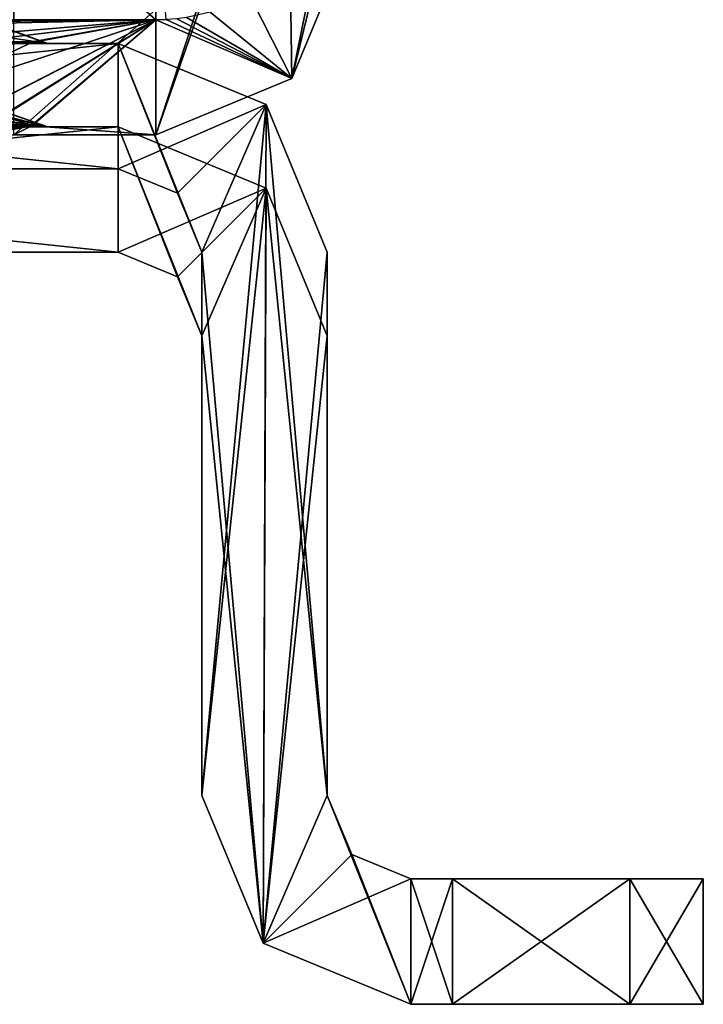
# Model space of a CAD drawing. Header units: millimetres. Extents: x -294 to 294, y -42 to 416.
# Tile 246 of 256: x 270 to 278, y -32 to -20. Entities that reach past the tile are written whole.
import ezdxf

# ---------------------------------------------------------------- set-up
doc = ezdxf.new("R2010")
doc.units = ezdxf.units.MM
doc.header["$LTSCALE"] = 65.185185
for name, color, linetype in [('1083', 7, 'CONTINUOUS'), ('1084', 7, 'CONTINUOUS'), ('1085', 7, 'CONTINUOUS'), ('1087', 7, 'CONTINUOUS'), ('1088', 7, 'CONTINUOUS'), ('1089', 7, 'CONTINUOUS'), ('1090', 7, 'CONTINUOUS'), ('1091', 7, 'CONTINUOUS'), ('1092', 7, 'CONTINUOUS'), ('1093', 7, 'CONTINUOUS'), ('1094', 7, 'CONTINUOUS'), ('1095', 7, 'CONTINUOUS'), ('1096', 7, 'CONTINUOUS'), ('1210', 7, 'CONTINUOUS'), ('1211', 7, 'CONTINUOUS'), ('1212', 7, 'CONTINUOUS'), ('1214', 7, 'CONTINUOUS'), ('1216', 7, 'CONTINUOUS'), ('1224', 7, 'CONTINUOUS'), ('1225', 7, 'CONTINUOUS'), ('1226', 7, 'CONTINUOUS'), ('1227', 7, 'CONTINUOUS'), ('1228', 7, 'CONTINUOUS'), ('1229', 7, 'CONTINUOUS'), ('1230', 7, 'CONTINUOUS'), ('1231', 7, 'CONTINUOUS'), ('1232', 7, 'CONTINUOUS'), ('1233', 7, 'CONTINUOUS'), ('1234', 7, 'CONTINUOUS'), ('1235', 7, 'CONTINUOUS'), ('1236', 7, 'CONTINUOUS'), ('1237', 7, 'CONTINUOUS'), ('1238', 7, 'CONTINUOUS'), ('1239', 7, 'CONTINUOUS'), ('1363', 7, 'CONTINUOUS'), ('766', 7, 'CONTINUOUS'), ('767', 7, 'CONTINUOUS'), ('769', 7, 'CONTINUOUS'), ('941', 7, 'CONTINUOUS')]:
    doc.layers.add(name, color=color, linetype=linetype)

msp = doc.modelspace()

# ---------------------------------------------------------------- linework, layer by layer
at = {"layer": '1083', "color": 250, "linetype": 'Continuous', "true_color": 0x404040}
for points in [[(269.533, -20.977, -329.43), (268.6, -20.976, -329.18), (270.408, -21, -329.96), (269.533, -20.977, -329.43)], [(268.6, -20.976, -329.18), (268.6, -20.994, -329.048), (270.408, -21, -329.96), (268.6, -20.976, -329.18)], [(268.6, -20.992, -332.927), (270.215, -20.988, -331.99), (268.6, -20.998, -333.006), (268.6, -20.992, -332.927)], [(270.215, -20.988, -331.99), (268.6, -21, -333.086), (268.6, -20.998, -333.006), (270.215, -20.988, -331.99)], [(268.6, -21, -333.086), (270.215, -20.988, -331.99), (270.405, -21, -332.044), (268.6, -21, -333.086)], [(268.6, -20.994, -329.048), (268.6, -21, -328.914), (270.408, -21, -329.96), (268.6, -20.994, -329.048)], [(270.216, -20.98, -330.115), (269.533, -20.977, -329.43), (270.408, -21, -329.96), (270.216, -20.98, -330.115)], [(270.215, -20.988, -331.99), (270.216, -20.98, -330.115), (270.405, -21, -332.044), (270.215, -20.988, -331.99)], [(270.405, -21, -332.044), (270.216, -20.98, -330.115), (270.408, -21, -329.96), (270.405, -21, -332.044)]]:
    msp.add_3dface(points, dxfattribs=at)
at = {"layer": '1084', "color": 250, "linetype": 'Continuous', "true_color": 0x404040}
for points in [[(271.25, -21, -335), (257, -21, -335), (259.65, -21, -333.086), (271.25, -21, -335)], [(257, -21, -269), (271.25, -21, -269), (268.6, -21, -270.914), (257, -21, -269)], [(270.408, -21, -329.96), (268.6, -21, -328.914), (259.65, -21, -304.086), (270.408, -21, -329.96)], [(268.6, -21, -333.086), (271.25, -21, -335), (259.65, -21, -333.086), (268.6, -21, -333.086)], [(268.6, -21, -304.086), (270.408, -21, -329.96), (259.65, -21, -304.086), (268.6, -21, -304.086)], [(270.408, -21, -300.96), (268.6, -21, -299.914), (259.65, -21, -275.086), (270.408, -21, -300.96)], [(268.6, -21, -275.086), (270.408, -21, -300.96), (259.65, -21, -275.086), (268.6, -21, -275.086)], [(268.6, -21, -333.086), (270.405, -21, -332.044), (271.25, -21, -335), (268.6, -21, -333.086)], [(271.25, -21, -335), (270.408, -21, -329.96), (268.6, -21, -304.086), (271.25, -21, -335)], [(271.25, -21, -335), (268.6, -21, -304.086), (270.405, -21, -303.044), (271.25, -21, -335)], [(268.6, -21, -270.914), (271.25, -21, -269), (270.408, -21, -271.96), (268.6, -21, -270.914)], [(270.408, -21, -300.96), (268.6, -21, -275.086), (270.405, -21, -274.044), (270.408, -21, -300.96)], [(270.405, -21, -332.044), (270.408, -21, -329.96), (271.25, -21, -335), (270.405, -21, -332.044)], [(270.408, -21, -300.96), (271.25, -21, -335), (270.405, -21, -303.044), (270.408, -21, -300.96)], [(271.25, -21, -335), (270.408, -21, -300.96), (270.405, -21, -274.044), (271.25, -21, -335)], [(270.408, -21, -271.96), (271.25, -21, -335), (270.405, -21, -274.044), (270.408, -21, -271.96)], [(271.25, -21, -269), (271.25, -21, -335), (270.408, -21, -271.96), (271.25, -21, -269)]]:
    msp.add_3dface(points, dxfattribs=at)
at = {"layer": '1085', "color": 250, "linetype": 'Continuous', "true_color": 0x404040}
for points in [[(257, -21, -335), (271.25, -21, -335), (257, -22.5, -335), (257, -21, -335)], [(257, -22.5, -335), (271.25, -21, -335), (271.25, -22.5, -335), (257, -22.5, -335)], [(271.25, -22.5, -335), (271.25, -21, -335), (273.018, -21.732, -335), (271.25, -22.5, -335)], [(271.957, -22.793, -335), (271.25, -22.5, -335), (273.018, -21.732, -335), (271.957, -22.793, -335)], [(272.25, -23.5, -335), (271.957, -22.793, -335), (273.018, -21.732, -335), (272.25, -23.5, -335)], [(272.25, -29, -335), (272.25, -23.5, -335), (273.018, -21.732, -335), (272.25, -29, -335)], [(272.982, -30.768, -335), (272.25, -29, -335), (273.018, -21.732, -335), (272.982, -30.768, -335)], [(273.75, -23.5, -335), (272.982, -30.768, -335), (273.018, -21.732, -335), (273.75, -23.5, -335)], [(273.75, -29, -335), (272.982, -30.768, -335), (273.75, -23.5, -335), (273.75, -29, -335)], [(274.043, -29.707, -335), (272.982, -30.768, -335), (273.75, -29, -335), (274.043, -29.707, -335)], [(274.75, -30, -335), (272.982, -30.768, -335), (274.043, -29.707, -335), (274.75, -30, -335)], [(274.75, -31.5, -335), (272.982, -30.768, -335), (274.75, -30, -335), (274.75, -31.5, -335)], [(275.25, -31.5, -335), (274.75, -31.5, -335), (275.25, -30, -335), (275.25, -31.5, -335)], [(275.25, -30, -335), (274.75, -31.5, -335), (274.75, -30, -335), (275.25, -30, -335)]]:
    msp.add_3dface(points, dxfattribs=at)
at = {"layer": '1087', "color": 250, "linetype": 'Continuous', "true_color": 0x404040}
for points in [[(271.25, -21, -269), (257, -21, -269), (271.25, -22.5, -269), (271.25, -21, -269)], [(271.25, -22.5, -269), (257, -21, -269), (257, -22.5, -269), (271.25, -22.5, -269)], [(272.25, -23.5, -269), (271.25, -21, -269), (271.957, -22.793, -269), (272.25, -23.5, -269)], [(271.25, -21, -269), (272.25, -23.5, -269), (273.018, -21.732, -269), (271.25, -21, -269)], [(271.957, -22.793, -269), (271.25, -21, -269), (271.25, -22.5, -269), (271.957, -22.793, -269)], [(272.25, -23.5, -269), (272.982, -30.768, -269), (273.018, -21.732, -269), (272.25, -23.5, -269)], [(272.982, -30.768, -269), (273.75, -29, -269), (273.018, -21.732, -269), (272.982, -30.768, -269)], [(273.75, -29, -269), (273.75, -23.5, -269), (273.018, -21.732, -269), (273.75, -29, -269)], [(272.25, -29, -269), (272.982, -30.768, -269), (272.25, -23.5, -269), (272.25, -29, -269)], [(274.75, -31.5, -269), (273.75, -29, -269), (272.982, -30.768, -269), (274.75, -31.5, -269)], [(274.043, -29.707, -269), (273.75, -29, -269), (274.75, -31.5, -269), (274.043, -29.707, -269)], [(274.75, -30, -269), (274.043, -29.707, -269), (274.75, -31.5, -269), (274.75, -30, -269)], [(275.25, -30, -269), (274.75, -30, -269), (275.25, -31.5, -269), (275.25, -30, -269)], [(275.25, -31.5, -269), (274.75, -30, -269), (274.75, -31.5, -269), (275.25, -31.5, -269)]]:
    msp.add_3dface(points, dxfattribs=at)
at = {"layer": '1088', "color": 250, "linetype": 'Continuous', "true_color": 0x404040}
for points in [[(273.75, -29, -335), (273.75, -23.5, -335), (273.75, -23.5, -269), (273.75, -29, -335)], [(273.75, -29, -335), (273.75, -23.5, -269), (273.75, -29, -269), (273.75, -29, -335)]]:
    msp.add_3dface(points, dxfattribs=at)
at = {"layer": '1089', "color": 250, "linetype": 'Continuous', "true_color": 0x404040}
for points in [[(274.043, -29.707, -335), (273.75, -29, -335), (274.043, -29.707, -269), (274.043, -29.707, -335)], [(273.75, -29, -335), (273.75, -29, -269), (274.043, -29.707, -269), (273.75, -29, -335)], [(274.75, -30, -335), (274.043, -29.707, -335), (274.75, -30, -269), (274.75, -30, -335)], [(274.043, -29.707, -335), (274.043, -29.707, -269), (274.75, -30, -269), (274.043, -29.707, -335)]]:
    msp.add_3dface(points, dxfattribs=at)
at = {"layer": '1090', "color": 250, "linetype": 'Continuous', "true_color": 0x404040}
for points in [[(275.25, -30, -335), (274.75, -30, -335), (274.75, -30, -269), (275.25, -30, -335)], [(275.25, -30, -335), (274.75, -30, -269), (277.371, -30, -334.121), (275.25, -30, -335)], [(274.75, -30, -269), (275.25, -30, -269), (277.371, -30, -269.879), (274.75, -30, -269)], [(278.25, -30, -332), (274.75, -30, -269), (278.25, -30, -272), (278.25, -30, -332)], [(274.75, -30, -269), (278.25, -30, -332), (277.371, -30, -334.121), (274.75, -30, -269)], [(278.25, -30, -272), (274.75, -30, -269), (277.371, -30, -269.879), (278.25, -30, -272)]]:
    msp.add_3dface(points, dxfattribs=at)
at = {"layer": '1091', "color": 250, "linetype": 'Continuous', "true_color": 0x404040}
for points in [[(278.25, -30, -332), (278.25, -30, -272), (278.25, -31.5, -332), (278.25, -30, -332)], [(278.25, -31.5, -332), (278.25, -30, -272), (278.25, -31.5, -272), (278.25, -31.5, -332)]]:
    msp.add_3dface(points, dxfattribs=at)
at = {"layer": '1092', "color": 250, "linetype": 'Continuous', "true_color": 0x404040}
for points in [[(274.75, -31.5, -335), (275.25, -31.5, -335), (277.371, -31.5, -334.121), (274.75, -31.5, -335)], [(274.75, -31.5, -335), (275.25, -31.5, -269), (274.75, -31.5, -269), (274.75, -31.5, -335)], [(275.25, -31.5, -269), (274.75, -31.5, -335), (277.371, -31.5, -269.879), (275.25, -31.5, -269)], [(274.75, -31.5, -335), (278.25, -31.5, -332), (278.25, -31.5, -272), (274.75, -31.5, -335)], [(278.25, -31.5, -332), (274.75, -31.5, -335), (277.371, -31.5, -334.121), (278.25, -31.5, -332)], [(274.75, -31.5, -335), (278.25, -31.5, -272), (277.371, -31.5, -269.879), (274.75, -31.5, -335)]]:
    msp.add_3dface(points, dxfattribs=at)
at = {"layer": '1093', "color": 250, "linetype": 'Continuous', "true_color": 0x404040}
for points in [[(272.25, -29, -335), (272.982, -30.768, -335), (272.25, -29, -269), (272.25, -29, -335)], [(272.982, -30.768, -335), (272.982, -30.768, -269), (272.25, -29, -269), (272.982, -30.768, -335)], [(272.982, -30.768, -335), (274.75, -31.5, -335), (272.982, -30.768, -269), (272.982, -30.768, -335)], [(274.75, -31.5, -335), (274.75, -31.5, -269), (272.982, -30.768, -269), (274.75, -31.5, -335)]]:
    msp.add_3dface(points, dxfattribs=at)
at = {"layer": '1094', "color": 250, "linetype": 'Continuous', "true_color": 0x404040}
for points in [[(272.25, -23.5, -335), (272.25, -29, -335), (272.25, -29, -269), (272.25, -23.5, -335)], [(272.25, -23.5, -335), (272.25, -29, -269), (272.25, -23.5, -269), (272.25, -23.5, -335)]]:
    msp.add_3dface(points, dxfattribs=at)
at = {"layer": '1095', "color": 250, "linetype": 'Continuous', "true_color": 0x404040}
for points in [[(271.25, -22.5, -335), (271.957, -22.793, -335), (271.25, -22.5, -269), (271.25, -22.5, -335)], [(271.957, -22.793, -335), (271.957, -22.793, -269), (271.25, -22.5, -269), (271.957, -22.793, -335)], [(271.957, -22.793, -335), (272.25, -23.5, -335), (271.957, -22.793, -269), (271.957, -22.793, -335)], [(272.25, -23.5, -335), (272.25, -23.5, -269), (271.957, -22.793, -269), (272.25, -23.5, -335)]]:
    msp.add_3dface(points, dxfattribs=at)
at = {"layer": '1096', "color": 250, "linetype": 'Continuous', "true_color": 0x404040}
for points in [[(257, -22.5, -335), (271.25, -22.5, -335), (268.6, -22.5, -332.645), (257, -22.5, -335)], [(271.25, -22.5, -269), (257, -22.5, -269), (259.65, -22.5, -271.355), (271.25, -22.5, -269)], [(268.6, -22.5, -271.355), (271.25, -22.5, -269), (259.65, -22.5, -271.355), (268.6, -22.5, -271.355)], [(268.6, -22.5, -332.645), (271.25, -22.5, -335), (270.026, -22.5, -331.821), (268.6, -22.5, -332.645)], [(270.025, -22.5, -301.177), (271.25, -22.5, -269), (268.6, -22.5, -300.355), (270.025, -22.5, -301.177)], [(268.6, -22.5, -300.355), (271.25, -22.5, -269), (270.026, -22.5, -273.821), (268.6, -22.5, -300.355)], [(270.025, -22.5, -272.177), (271.25, -22.5, -269), (268.6, -22.5, -271.355), (270.025, -22.5, -272.177)], [(270.026, -22.5, -331.821), (271.25, -22.5, -269), (270.025, -22.5, -330.177), (270.026, -22.5, -331.821)], [(270.025, -22.5, -330.177), (271.25, -22.5, -269), (270.026, -22.5, -302.821), (270.025, -22.5, -330.177)], [(270.026, -22.5, -302.821), (271.25, -22.5, -269), (270.025, -22.5, -301.177), (270.026, -22.5, -302.821)], [(270.026, -22.5, -273.821), (271.25, -22.5, -269), (270.025, -22.5, -272.177), (270.026, -22.5, -273.821)], [(271.25, -22.5, -335), (271.25, -22.5, -269), (270.026, -22.5, -331.821), (271.25, -22.5, -335)]]:
    msp.add_3dface(points, dxfattribs=at)
at = {"layer": '1210', "color": 250, "linetype": 'Continuous', "true_color": 0x404040}
for points in [[(275.25, -30, -269), (275.25, -31.5, -269), (277.371, -31.5, -269.879), (275.25, -30, -269)], [(277.371, -30, -269.879), (275.25, -30, -269), (277.371, -31.5, -269.879), (277.371, -30, -269.879)], [(278.25, -30, -272), (277.371, -30, -269.879), (278.25, -31.5, -272), (278.25, -30, -272)], [(278.25, -31.5, -272), (277.371, -30, -269.879), (277.371, -31.5, -269.879), (278.25, -31.5, -272)]]:
    msp.add_3dface(points, dxfattribs=at)
at = {"layer": '1211', "color": 250, "linetype": 'Continuous', "true_color": 0x404040}
for points in [[(275.25, -31.5, -335), (275.25, -30, -335), (277.371, -30, -334.121), (275.25, -31.5, -335)], [(275.25, -31.5, -335), (277.371, -30, -334.121), (277.371, -31.5, -334.121), (275.25, -31.5, -335)], [(277.371, -30, -334.121), (278.25, -30, -332), (277.371, -31.5, -334.121), (277.371, -30, -334.121)], [(278.25, -30, -332), (278.25, -31.5, -332), (277.371, -31.5, -334.121), (278.25, -30, -332)]]:
    msp.add_3dface(points, dxfattribs=at)
at = {"layer": '1212', "color": 250, "linetype": 'Continuous', "true_color": 0x404040}
for points in [[(271.25, -21, -335), (271.25, -21, -269), (273.018, -21.732, -269), (271.25, -21, -335)], [(273.018, -21.732, -335), (271.25, -21, -335), (273.018, -21.732, -269), (273.018, -21.732, -335)], [(273.75, -23.5, -335), (273.018, -21.732, -335), (273.75, -23.5, -269), (273.75, -23.5, -335)], [(273.75, -23.5, -269), (273.018, -21.732, -335), (273.018, -21.732, -269), (273.75, -23.5, -269)]]:
    msp.add_3dface(points, dxfattribs=at)
at = {"layer": '1214', "color": 250, "linetype": 'Continuous', "true_color": 0x404040}
for points in [[(269.335, -20.861, -300.745), (268.6, -20.86, -300.547), (270.408, -21, -300.96), (269.335, -20.861, -300.745)], [(270.408, -21, -300.96), (268.6, -20.86, -300.547), (268.6, -20.965, -300.238), (270.408, -21, -300.96)], [(268.6, -21, -304.086), (269.871, -20.869, -302.744), (270.405, -21, -303.044), (268.6, -21, -304.086)], [(268.6, -21, -299.914), (270.408, -21, -300.96), (268.6, -20.965, -300.238), (268.6, -21, -299.914)], [(269.87, -20.863, -301.281), (269.335, -20.861, -300.745), (270.408, -21, -300.96), (269.87, -20.863, -301.281)], [(269.871, -20.869, -302.744), (269.87, -20.863, -301.281), (270.405, -21, -303.044), (269.871, -20.869, -302.744)], [(269.87, -20.863, -301.281), (270.408, -21, -300.96), (270.405, -21, -303.044), (269.87, -20.863, -301.281)]]:
    msp.add_3dface(points, dxfattribs=at)
at = {"layer": '1216', "color": 250, "linetype": 'Continuous', "true_color": 0x404040}
for points in [[(269.686, -20.746, -272.381), (268.6, -20.743, -271.754), (270.408, -21, -271.96), (269.686, -20.746, -272.381)], [(270.408, -21, -271.96), (268.6, -20.743, -271.754), (268.6, -20.934, -271.353), (270.408, -21, -271.96)], [(268.6, -21, -275.086), (269.686, -20.751, -273.634), (270.405, -21, -274.044), (268.6, -21, -275.086)], [(269.686, -20.751, -273.634), (269.686, -20.746, -272.381), (270.405, -21, -274.044), (269.686, -20.751, -273.634)], [(269.686, -20.746, -272.381), (270.408, -21, -271.96), (270.405, -21, -274.044), (269.686, -20.746, -272.381)], [(268.6, -21, -270.914), (270.408, -21, -271.96), (268.6, -20.934, -271.353), (268.6, -21, -270.914)]]:
    msp.add_3dface(points, dxfattribs=at)
at = {"layer": '1224', "color": 250, "linetype": 'Continuous', "true_color": 0x404040}
for points in [[(269.527, -19.977, -83.267), (268.6, -19.976, -83.02), (270.408, -20, -83.8), (269.527, -19.977, -83.267)], [(268.6, -19.976, -83.02), (268.6, -19.994, -82.888), (270.408, -20, -83.8), (268.6, -19.976, -83.02)], [(268.6, -19.992, -86.767), (270.217, -19.988, -85.827), (268.6, -19.998, -86.846), (268.6, -19.992, -86.767)], [(270.217, -19.988, -85.827), (268.6, -20, -86.926), (268.6, -19.998, -86.846), (270.217, -19.988, -85.827)], [(268.6, -20, -86.926), (270.217, -19.988, -85.827), (270.405, -20, -85.884), (268.6, -20, -86.926)], [(268.6, -19.994, -82.888), (268.6, -20, -82.754), (270.408, -20, -83.8), (268.6, -19.994, -82.888)], [(270.214, -19.98, -83.951), (269.527, -19.977, -83.267), (270.408, -20, -83.8), (270.214, -19.98, -83.951)], [(270.217, -19.988, -85.827), (270.214, -19.98, -83.951), (270.405, -20, -85.884), (270.217, -19.988, -85.827)], [(270.405, -20, -85.884), (270.214, -19.98, -83.951), (270.408, -20, -83.8), (270.405, -20, -85.884)]]:
    msp.add_3dface(points, dxfattribs=at)
at = {"layer": '1225', "color": 250, "linetype": 'Continuous', "true_color": 0x404040}
for points in [[(271.25, -20, -88.84), (257, -20, -88.84), (259.65, -20, -86.926), (271.25, -20, -88.84)], [(257, -20, -19.16), (271.25, -20, -19.16), (268.6, -20, -21.074), (257, -20, -19.16)], [(270.408, -20, -83.8), (268.6, -20, -82.754), (259.65, -20, -25.246), (270.408, -20, -83.8)], [(268.6, -20, -86.926), (271.25, -20, -88.84), (259.65, -20, -86.926), (268.6, -20, -86.926)], [(268.6, -20, -25.246), (270.408, -20, -83.8), (259.65, -20, -25.246), (268.6, -20, -25.246)], [(268.6, -20, -86.926), (270.405, -20, -85.884), (271.25, -20, -88.84), (268.6, -20, -86.926)], [(271.25, -20, -88.84), (270.408, -20, -83.8), (268.6, -20, -25.246), (271.25, -20, -88.84)], [(271.25, -20, -88.84), (268.6, -20, -25.246), (270.405, -20, -24.204), (271.25, -20, -88.84)], [(268.6, -20, -21.074), (271.25, -20, -19.16), (270.408, -20, -22.12), (268.6, -20, -21.074)], [(270.405, -20, -85.884), (270.408, -20, -83.8), (271.25, -20, -88.84), (270.405, -20, -85.884)], [(270.408, -20, -22.12), (271.25, -20, -88.84), (270.405, -20, -24.204), (270.408, -20, -22.12)], [(271.25, -20, -19.16), (271.25, -20, -88.84), (270.408, -20, -22.12), (271.25, -20, -19.16)]]:
    msp.add_3dface(points, dxfattribs=at)
at = {"layer": '1226', "color": 250, "linetype": 'Continuous', "true_color": 0x404040}
for points in [[(257, -20, -88.84), (271.25, -20, -88.84), (257, -21.5, -88.84), (257, -20, -88.84)], [(257, -21.5, -88.84), (271.25, -20, -88.84), (271.25, -21.5, -88.84), (257, -21.5, -88.84)], [(271.25, -20, -88.84), (273.018, -20.732, -88.84), (271.25, -21.5, -88.84), (271.25, -20, -88.84)], [(271.25, -21.5, -88.84), (273.018, -20.732, -88.84), (271.957, -21.793, -88.84), (271.25, -21.5, -88.84)], [(271.957, -21.793, -88.84), (273.018, -20.732, -88.84), (272.25, -22.5, -88.84), (271.957, -21.793, -88.84)], [(272.25, -22.5, -88.84), (273.018, -20.732, -88.84), (272.25, -29, -88.84), (272.25, -22.5, -88.84)], [(272.25, -29, -88.84), (273.018, -20.732, -88.84), (272.982, -30.768, -88.84), (272.25, -29, -88.84)], [(273.018, -20.732, -88.84), (273.75, -22.5, -88.84), (272.982, -30.768, -88.84), (273.018, -20.732, -88.84)], [(273.75, -22.5, -88.84), (273.75, -29, -88.84), (272.982, -30.768, -88.84), (273.75, -22.5, -88.84)], [(273.75, -29, -88.84), (274.043, -29.707, -88.84), (272.982, -30.768, -88.84), (273.75, -29, -88.84)], [(274.043, -29.707, -88.84), (274.75, -30, -88.84), (272.982, -30.768, -88.84), (274.043, -29.707, -88.84)], [(272.982, -30.768, -88.84), (274.75, -30, -88.84), (274.75, -31.5, -88.84), (272.982, -30.768, -88.84)], [(274.75, -31.5, -88.84), (274.75, -30, -88.84), (275.25, -30, -88.84), (274.75, -31.5, -88.84)], [(275.25, -31.5, -88.84), (274.75, -31.5, -88.84), (275.25, -30, -88.84), (275.25, -31.5, -88.84)]]:
    msp.add_3dface(points, dxfattribs=at)
at = {"layer": '1227', "color": 250, "linetype": 'Continuous', "true_color": 0x404040}
for points in [[(274.043, -29.707, -88.84), (273.75, -29, -88.84), (274.043, -29.707, -19.16), (274.043, -29.707, -88.84)], [(273.75, -29, -88.84), (273.75, -29, -19.16), (274.043, -29.707, -19.16), (273.75, -29, -88.84)], [(274.75, -30, -88.84), (274.043, -29.707, -88.84), (274.75, -30, -19.16), (274.75, -30, -88.84)], [(274.75, -30, -19.16), (274.043, -29.707, -88.84), (274.043, -29.707, -19.16), (274.75, -30, -19.16)]]:
    msp.add_3dface(points, dxfattribs=at)
at = {"layer": '1228', "color": 250, "linetype": 'Continuous', "true_color": 0x404040}
for points in [[(271.25, -20, -19.16), (257, -20, -19.16), (271.25, -21.5, -19.16), (271.25, -20, -19.16)], [(271.25, -21.5, -19.16), (257, -20, -19.16), (257, -21.5, -19.16), (271.25, -21.5, -19.16)], [(273.018, -20.732, -19.16), (271.25, -20, -19.16), (272.25, -22.5, -19.16), (273.018, -20.732, -19.16)], [(272.25, -22.5, -19.16), (271.25, -20, -19.16), (271.957, -21.793, -19.16), (272.25, -22.5, -19.16)], [(271.957, -21.793, -19.16), (271.25, -20, -19.16), (271.25, -21.5, -19.16), (271.957, -21.793, -19.16)], [(272.982, -30.768, -19.16), (273.018, -20.732, -19.16), (272.25, -22.5, -19.16), (272.982, -30.768, -19.16)], [(273.75, -29, -19.16), (273.018, -20.732, -19.16), (272.982, -30.768, -19.16), (273.75, -29, -19.16)], [(273.018, -20.732, -19.16), (273.75, -29, -19.16), (273.75, -22.5, -19.16), (273.018, -20.732, -19.16)], [(272.25, -29, -19.16), (272.982, -30.768, -19.16), (272.25, -22.5, -19.16), (272.25, -29, -19.16)], [(274.75, -31.5, -19.16), (273.75, -29, -19.16), (272.982, -30.768, -19.16), (274.75, -31.5, -19.16)], [(274.043, -29.707, -19.16), (273.75, -29, -19.16), (274.75, -31.5, -19.16), (274.043, -29.707, -19.16)], [(274.75, -30, -19.16), (274.043, -29.707, -19.16), (274.75, -31.5, -19.16), (274.75, -30, -19.16)], [(275.25, -30, -19.16), (274.75, -30, -19.16), (275.25, -31.5, -19.16), (275.25, -30, -19.16)], [(275.25, -31.5, -19.16), (274.75, -30, -19.16), (274.75, -31.5, -19.16), (275.25, -31.5, -19.16)]]:
    msp.add_3dface(points, dxfattribs=at)
at = {"layer": '1229', "color": 250, "linetype": 'Continuous', "true_color": 0x404040}
for points in [[(271.25, -20, -88.84), (271.25, -20, -19.16), (273.018, -20.732, -19.16), (271.25, -20, -88.84)], [(273.018, -20.732, -88.84), (271.25, -20, -88.84), (273.018, -20.732, -19.16), (273.018, -20.732, -88.84)], [(273.75, -22.5, -88.84), (273.018, -20.732, -88.84), (273.75, -22.5, -19.16), (273.75, -22.5, -88.84)], [(273.018, -20.732, -88.84), (273.018, -20.732, -19.16), (273.75, -22.5, -19.16), (273.018, -20.732, -88.84)]]:
    msp.add_3dface(points, dxfattribs=at)
at = {"layer": '1230', "color": 250, "linetype": 'Continuous', "true_color": 0x404040}
for points in [[(273.75, -29, -88.84), (273.75, -22.5, -88.84), (273.75, -22.5, -19.16), (273.75, -29, -88.84)], [(273.75, -29, -19.16), (273.75, -29, -88.84), (273.75, -22.5, -19.16), (273.75, -29, -19.16)]]:
    msp.add_3dface(points, dxfattribs=at)
at = {"layer": '1231', "color": 250, "linetype": 'Continuous', "true_color": 0x404040}
for points in [[(275.25, -30, -88.84), (274.75, -30, -88.84), (274.75, -30, -19.16), (275.25, -30, -88.84)], [(275.25, -30, -88.84), (274.75, -30, -19.16), (277.371, -30, -87.961), (275.25, -30, -88.84)], [(274.75, -30, -19.16), (275.25, -30, -19.16), (277.371, -30, -20.039), (274.75, -30, -19.16)], [(277.371, -30, -87.961), (274.75, -30, -19.16), (278.25, -30, -85.84), (277.371, -30, -87.961)], [(278.25, -30, -85.84), (274.75, -30, -19.16), (278.25, -30, -22.16), (278.25, -30, -85.84)], [(278.25, -30, -22.16), (274.75, -30, -19.16), (277.371, -30, -20.039), (278.25, -30, -22.16)]]:
    msp.add_3dface(points, dxfattribs=at)
at = {"layer": '1232', "color": 250, "linetype": 'Continuous', "true_color": 0x404040}
for points in [[(275.25, -31.5, -88.84), (275.25, -30, -88.84), (277.371, -30, -87.961), (275.25, -31.5, -88.84)], [(275.25, -31.5, -88.84), (277.371, -30, -87.961), (277.371, -31.5, -87.961), (275.25, -31.5, -88.84)], [(277.371, -30, -87.961), (278.25, -30, -85.84), (277.371, -31.5, -87.961), (277.371, -30, -87.961)], [(278.25, -30, -85.84), (278.25, -31.5, -85.84), (277.371, -31.5, -87.961), (278.25, -30, -85.84)]]:
    msp.add_3dface(points, dxfattribs=at)
at = {"layer": '1233', "color": 250, "linetype": 'Continuous', "true_color": 0x404040}
for points in [[(278.25, -30, -85.84), (278.25, -30, -22.16), (278.25, -31.5, -85.84), (278.25, -30, -85.84)], [(278.25, -31.5, -85.84), (278.25, -30, -22.16), (278.25, -31.5, -22.16), (278.25, -31.5, -85.84)]]:
    msp.add_3dface(points, dxfattribs=at)
at = {"layer": '1234', "color": 250, "linetype": 'Continuous', "true_color": 0x404040}
for points in [[(275.25, -30, -19.16), (275.25, -31.5, -19.16), (277.371, -31.5, -20.039), (275.25, -30, -19.16)], [(277.371, -30, -20.039), (275.25, -30, -19.16), (277.371, -31.5, -20.039), (277.371, -30, -20.039)], [(278.25, -30, -22.16), (277.371, -30, -20.039), (278.25, -31.5, -22.16), (278.25, -30, -22.16)], [(278.25, -31.5, -22.16), (277.371, -30, -20.039), (277.371, -31.5, -20.039), (278.25, -31.5, -22.16)]]:
    msp.add_3dface(points, dxfattribs=at)
at = {"layer": '1235', "color": 250, "linetype": 'Continuous', "true_color": 0x404040}
for points in [[(274.75, -31.5, -88.84), (275.25, -31.5, -88.84), (277.371, -31.5, -87.961), (274.75, -31.5, -88.84)], [(274.75, -31.5, -88.84), (275.25, -31.5, -19.16), (274.75, -31.5, -19.16), (274.75, -31.5, -88.84)], [(275.25, -31.5, -19.16), (274.75, -31.5, -88.84), (277.371, -31.5, -20.039), (275.25, -31.5, -19.16)], [(278.25, -31.5, -85.84), (274.75, -31.5, -88.84), (277.371, -31.5, -87.961), (278.25, -31.5, -85.84)], [(274.75, -31.5, -88.84), (278.25, -31.5, -85.84), (278.25, -31.5, -22.16), (274.75, -31.5, -88.84)], [(274.75, -31.5, -88.84), (278.25, -31.5, -22.16), (277.371, -31.5, -20.039), (274.75, -31.5, -88.84)]]:
    msp.add_3dface(points, dxfattribs=at)
at = {"layer": '1236', "color": 250, "linetype": 'Continuous', "true_color": 0x404040}
for points in [[(272.25, -29, -88.84), (272.982, -30.768, -88.84), (272.25, -29, -19.16), (272.25, -29, -88.84)], [(272.982, -30.768, -88.84), (272.982, -30.768, -19.16), (272.25, -29, -19.16), (272.982, -30.768, -88.84)], [(272.982, -30.768, -88.84), (274.75, -31.5, -88.84), (272.982, -30.768, -19.16), (272.982, -30.768, -88.84)], [(274.75, -31.5, -88.84), (274.75, -31.5, -19.16), (272.982, -30.768, -19.16), (274.75, -31.5, -88.84)]]:
    msp.add_3dface(points, dxfattribs=at)
at = {"layer": '1237', "color": 250, "linetype": 'Continuous', "true_color": 0x404040}
for points in [[(272.25, -22.5, -88.84), (272.25, -29, -88.84), (272.25, -29, -19.16), (272.25, -22.5, -88.84)], [(272.25, -22.5, -88.84), (272.25, -29, -19.16), (272.25, -22.5, -19.16), (272.25, -22.5, -88.84)]]:
    msp.add_3dface(points, dxfattribs=at)
at = {"layer": '1238', "color": 250, "linetype": 'Continuous', "true_color": 0x404040}
for points in [[(271.25, -21.5, -88.84), (271.957, -21.793, -88.84), (271.25, -21.5, -19.16), (271.25, -21.5, -88.84)], [(271.957, -21.793, -88.84), (271.957, -21.793, -19.16), (271.25, -21.5, -19.16), (271.957, -21.793, -88.84)], [(271.957, -21.793, -88.84), (272.25, -22.5, -88.84), (271.957, -21.793, -19.16), (271.957, -21.793, -88.84)], [(272.25, -22.5, -88.84), (272.25, -22.5, -19.16), (271.957, -21.793, -19.16), (272.25, -22.5, -88.84)]]:
    msp.add_3dface(points, dxfattribs=at)
at = {"layer": '1239', "color": 250, "linetype": 'Continuous', "true_color": 0x404040}
for points in [[(257, -21.5, -88.84), (271.25, -21.5, -88.84), (268.6, -21.5, -86.485), (257, -21.5, -88.84)], [(271.25, -21.5, -19.16), (257, -21.5, -19.16), (259.65, -21.5, -21.515), (271.25, -21.5, -19.16)], [(268.6, -21.5, -83.195), (271.25, -21.5, -19.16), (259.65, -21.5, -83.195), (268.6, -21.5, -83.195)], [(271.25, -21.5, -19.16), (270.026, -21.5, -23.981), (259.65, -21.5, -83.195), (271.25, -21.5, -19.16)], [(268.6, -21.5, -21.515), (271.25, -21.5, -19.16), (259.65, -21.5, -21.515), (268.6, -21.5, -21.515)], [(268.6, -21.5, -86.485), (271.25, -21.5, -88.84), (270.026, -21.5, -85.661), (268.6, -21.5, -86.485)], [(270.025, -21.5, -84.017), (271.25, -21.5, -19.16), (268.6, -21.5, -83.195), (270.025, -21.5, -84.017)], [(270.025, -21.5, -22.337), (271.25, -21.5, -19.16), (268.6, -21.5, -21.515), (270.025, -21.5, -22.337)], [(270.026, -21.5, -85.661), (271.25, -21.5, -19.16), (270.025, -21.5, -84.017), (270.026, -21.5, -85.661)], [(270.026, -21.5, -23.981), (271.25, -21.5, -19.16), (270.025, -21.5, -22.337), (270.026, -21.5, -23.981)], [(271.25, -21.5, -88.84), (271.25, -21.5, -19.16), (270.026, -21.5, -85.661), (271.25, -21.5, -88.84)]]:
    msp.add_3dface(points, dxfattribs=at)
at = {"layer": '1363', "color": 250, "linetype": 'Continuous', "true_color": 0x404040}
for points in [[(269.667, -19.731, -22.552), (268.6, -19.728, -21.935), (270.408, -20, -22.12), (269.667, -19.731, -22.552)], [(270.408, -20, -22.12), (268.6, -19.728, -21.935), (268.6, -19.93, -21.526), (270.408, -20, -22.12)], [(268.6, -20, -25.246), (269.667, -19.736, -23.783), (270.405, -20, -24.204), (268.6, -20, -25.246)], [(269.667, -19.736, -23.783), (269.667, -19.731, -22.552), (270.405, -20, -24.204), (269.667, -19.736, -23.783)], [(269.667, -19.731, -22.552), (270.408, -20, -22.12), (270.405, -20, -24.204), (269.667, -19.731, -22.552)], [(268.6, -20, -21.074), (270.408, -20, -22.12), (268.6, -19.93, -21.526), (268.6, -20, -21.074)]]:
    msp.add_3dface(points, dxfattribs=at)
at = {"layer": '766', "color": 250, "linetype": 'Continuous', "true_color": 0x404040}
for points in [[(273.891, -18.12, -19.798), (273.308, -19.064, -19.794), (273.326, -20.421, -358.191), (273.891, -18.12, -19.798)], [(274, -18.794, -358.198), (273.891, -18.12, -19.798), (273.326, -20.421, -358.191), (274, -18.794, -358.198)], [(273.308, -19.064, -19.794), (272.35, -19.626, -19.791), (273.326, -20.421, -358.191), (273.308, -19.064, -19.794)], [(272.35, -19.626, -19.791), (272.068, -19.689, -19.674), (273.326, -20.421, -358.191), (272.35, -19.626, -19.791)], [(271.825, -19.714, -19.391), (271.7, -19.718, -19.391), (273.326, -20.421, -358.191), (271.825, -19.714, -19.391)], [(271.7, -19.718, -19.391), (271.7, -21.094, -358.188), (273.326, -20.421, -358.191), (271.7, -19.718, -19.391)], [(271.95, -19.704, -19.391), (271.825, -19.714, -19.391), (273.326, -20.421, -358.191), (271.95, -19.704, -19.391)], [(272.068, -19.689, -19.674), (271.95, -19.704, -19.391), (273.326, -20.421, -358.191), (272.068, -19.689, -19.674)]]:
    msp.add_3dface(points, dxfattribs=at)
at = {"layer": '767', "color": 250, "linetype": 'Continuous', "true_color": 0x404040}
for points in [[(271.7, -19.718, -19.391), (269.2, -19.719, -19.791), (259.65, -19.728, -21.935), (271.7, -19.718, -19.391)], [(268.6, -19.976, -83.02), (271.7, -19.718, -19.391), (259.65, -19.976, -83.02), (268.6, -19.976, -83.02)], [(271.7, -19.718, -19.391), (269.667, -19.736, -23.783), (259.65, -19.976, -83.02), (271.7, -19.718, -19.391)], [(268.6, -19.728, -21.935), (271.7, -19.718, -19.391), (259.65, -19.728, -21.935), (268.6, -19.728, -21.935)], [(271.7, -19.718, -19.391), (268.6, -20.743, -271.754), (269.686, -20.746, -272.381), (271.7, -19.718, -19.391)], [(268.6, -20.743, -271.754), (271.7, -19.718, -19.391), (270.217, -19.988, -85.827), (268.6, -20.743, -271.754)], [(269.527, -19.977, -83.267), (271.7, -19.718, -19.391), (268.6, -19.976, -83.02), (269.527, -19.977, -83.267)], [(269.667, -19.731, -22.552), (271.7, -19.718, -19.391), (268.6, -19.728, -21.935), (269.667, -19.731, -22.552)], [(269.2, -19.719, -19.791), (271.7, -19.718, -19.391), (269.647, -19.719, -19.685), (269.2, -19.719, -19.791)], [(270.214, -19.98, -83.951), (271.7, -19.718, -19.391), (269.527, -19.977, -83.267), (270.214, -19.98, -83.951)], [(269.647, -19.719, -19.685), (271.7, -19.718, -19.391), (270, -19.718, -19.391), (269.647, -19.719, -19.685)], [(269.667, -19.736, -23.783), (271.7, -19.718, -19.391), (269.667, -19.731, -22.552), (269.667, -19.736, -23.783)], [(269.87, -20.863, -301.281), (271.7, -19.718, -19.391), (269.686, -20.751, -273.634), (269.87, -20.863, -301.281)], [(269.686, -20.751, -273.634), (271.7, -19.718, -19.391), (269.686, -20.746, -272.381), (269.686, -20.751, -273.634)], [(269.871, -20.869, -302.744), (271.7, -19.718, -19.391), (269.87, -20.863, -301.281), (269.871, -20.869, -302.744)], [(270.216, -20.98, -330.115), (271.7, -19.718, -19.391), (269.871, -20.869, -302.744), (270.216, -20.98, -330.115)], [(270.217, -19.988, -85.827), (271.7, -19.718, -19.391), (270.214, -19.98, -83.951), (270.217, -19.988, -85.827)], [(271.7, -21.094, -358.188), (271.7, -19.718, -19.391), (270.215, -20.988, -331.99), (271.7, -21.094, -358.188)], [(270.215, -20.988, -331.99), (271.7, -19.718, -19.391), (270.216, -20.98, -330.115), (270.215, -20.988, -331.99)], [(259.65, -20.743, -271.754), (268.6, -20.743, -271.754), (270.217, -19.988, -85.827), (259.65, -20.743, -271.754)], [(268.6, -19.992, -86.767), (259.65, -20.743, -271.754), (270.217, -19.988, -85.827), (268.6, -19.992, -86.767)], [(269.533, -20.977, -329.43), (270.216, -20.98, -330.115), (269.871, -20.869, -302.744), (269.533, -20.977, -329.43)], [(268.6, -20.992, -332.927), (268.9, -21.093, -357.788), (270.215, -20.988, -331.99), (268.6, -20.992, -332.927)], [(268.9, -21.093, -357.788), (269.2, -21.093, -357.788), (270.215, -20.988, -331.99), (268.9, -21.093, -357.788)], [(269.2, -21.093, -357.788), (269.647, -21.093, -357.894), (270.215, -20.988, -331.99), (269.2, -21.093, -357.788)], [(269.647, -21.093, -357.894), (270, -21.094, -358.188), (270.215, -20.988, -331.99), (269.647, -21.093, -357.894)], [(270, -21.094, -358.188), (271.7, -21.094, -358.188), (270.215, -20.988, -331.99), (270, -21.094, -358.188)]]:
    msp.add_3dface(points, dxfattribs=at)
at = {"layer": '769', "color": 250, "linetype": 'Continuous', "true_color": 0x404040}
for points in [[(274, -17.094, -358.204), (273.326, -20.421, -358.191), (272.5, -18.794, -358.198), (274, -17.094, -358.204)], [(274, -18.794, -358.198), (273.326, -20.421, -358.191), (274, -17.094, -358.204), (274, -18.794, -358.198)], [(273.326, -20.421, -358.191), (271.7, -21.094, -358.188), (272.5, -18.794, -358.198), (273.326, -20.421, -358.191)], [(272.5, -18.794, -358.198), (271.7, -21.094, -358.188), (272.266, -19.36, -358.195), (272.5, -18.794, -358.198)], [(272.266, -19.36, -358.195), (271.7, -21.094, -358.188), (271.7, -19.594, -358.194), (272.266, -19.36, -358.195)], [(271.7, -21.094, -358.188), (270, -21.094, -358.188), (271.7, -19.594, -358.194), (271.7, -21.094, -358.188)], [(270, -21.094, -358.188), (270, -19.594, -358.194), (271.7, -19.594, -358.194), (270, -21.094, -358.188)]]:
    msp.add_3dface(points, dxfattribs=at)
at = {"layer": '941', "color": 250, "linetype": 'Continuous', "true_color": 0x404040}
for points in [[(270, -19.718, -19.391), (271.7, -19.718, -19.391), (270, -18.218, -19.397), (270, -19.718, -19.391)], [(271.7, -19.718, -19.391), (271.7, -18.218, -19.397), (270, -18.218, -19.397), (271.7, -19.718, -19.391)], [(271.7, -19.718, -19.391), (271.825, -19.714, -19.391), (271.7, -18.218, -19.397), (271.7, -19.718, -19.391)]]:
    msp.add_3dface(points, dxfattribs=at)

doc.saveas('drawing.dxf')
